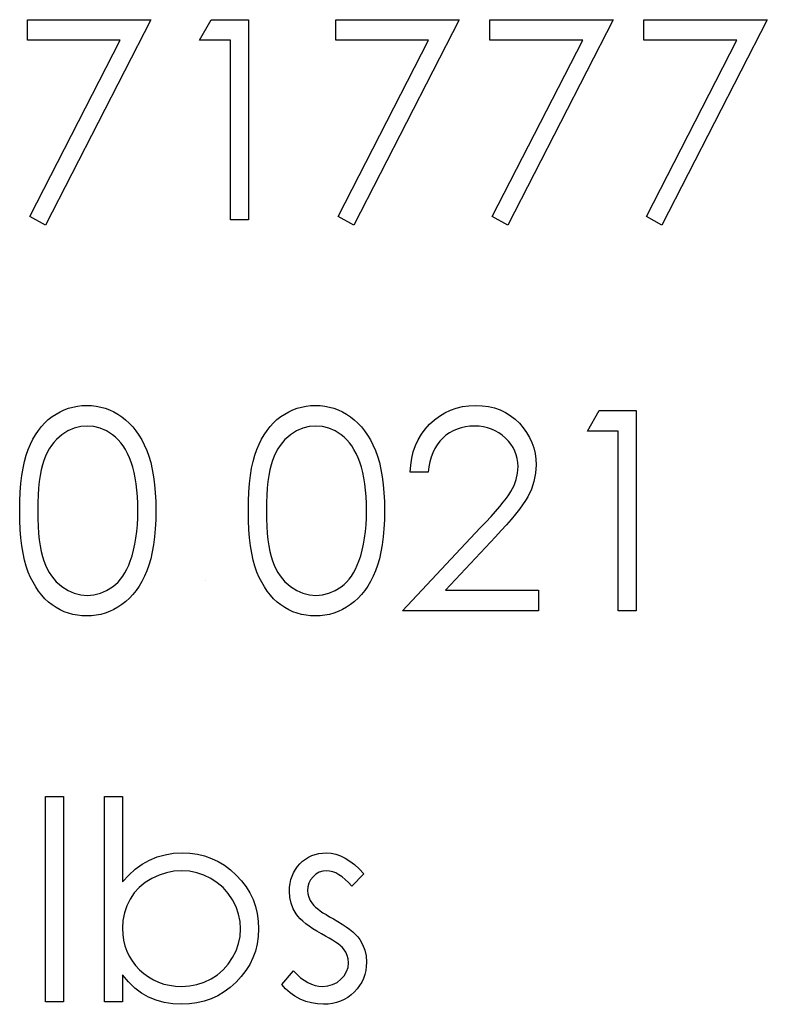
# Model space of a CAD drawing. Header units: inches. Extents: x 220 to 877, y 4 to 174.
# Tile 155 of 256: x 260.532 to 261.046, y 154.981 to 155.658. Entities that reach past the tile are written whole.
import ezdxf

# ---------------------------------------------------------------- set-up
doc = ezdxf.new("R2010")
doc.units = ezdxf.units.IN
doc.header["$LTSCALE"] = 0.5
doc.header["$MEASUREMENT"] = 0
doc.layers.add('SID-M-D', color=42, linetype='Continuous')

msp = doc.modelspace()

# ---------------------------------------------------------------- linework, layer by layer
at = {"layer": 'SID-M-D', "linetype": 'Continuous'}
for p, q in [((260.53706, 155.65848), (260.62186, 155.65848)), ((260.53706, 155.64434), (260.53706, 155.65848)), ((260.62186, 155.65848), (260.54943, 155.51715)), ((260.65542, 155.64434), (260.66351, 155.65848)), ((260.66351, 155.65848), (260.68899, 155.65848)), ((260.68899, 155.65848), (260.68899, 155.52068)), ((260.74905, 155.65848), (260.83385, 155.65848)), ((260.74905, 155.64434), (260.74905, 155.65848)), ((260.83385, 155.65848), (260.76142, 155.51715)), ((260.85505, 155.65848), (260.93985, 155.65848)), ((260.85505, 155.64434), (260.85505, 155.65848)), ((260.93985, 155.65848), (260.86742, 155.51715)), ((260.96105, 155.65848), (261.04584, 155.65848)), ((260.96105, 155.64434), (260.96105, 155.65848)), ((261.04584, 155.65848), (260.97341, 155.51715)), ((260.60094, 155.64434), (260.53706, 155.64434)), ((260.53875, 155.52303), (260.60094, 155.64434)), ((260.67662, 155.64434), (260.65542, 155.64434)), ((260.67662, 155.52068), (260.67662, 155.64434)), ((260.81293, 155.64434), (260.74905, 155.64434)), ((260.75074, 155.52303), (260.81293, 155.64434)), ((260.91892, 155.64434), (260.85505, 155.64434)), ((260.85673, 155.52303), (260.91892, 155.64434)), ((261.02492, 155.64434), (260.96105, 155.64434)), ((260.96273, 155.52303), (261.02492, 155.64434)), ((260.54943, 155.51715), (260.53875, 155.52303)), ((260.68899, 155.52068), (260.67662, 155.52068)), ((260.76142, 155.51715), (260.75074, 155.52303)), ((260.86742, 155.51715), (260.85673, 155.52303)), ((260.97341, 155.51715), (260.96273, 155.52303)), ((260.56533, 155.39105), (260.56834, 155.3919)), ((260.56834, 155.3919), (260.57143, 155.39251)), ((260.57143, 155.39251), (260.57457, 155.39287)), ((260.57457, 155.39287), (260.57783, 155.39298)), ((260.57783, 155.39298), (260.58112, 155.39287)), ((260.58112, 155.39287), (260.58435, 155.39251)), ((260.58435, 155.39251), (260.58747, 155.3919)), ((260.58747, 155.3919), (260.59053, 155.39105)), ((260.72256, 155.39105), (260.72556, 155.3919)), ((260.72556, 155.3919), (260.72866, 155.39251)), ((260.72866, 155.39251), (260.7318, 155.39287)), ((260.7318, 155.39287), (260.73506, 155.39298)), ((260.73506, 155.39298), (260.73834, 155.39287)), ((260.73834, 155.39287), (260.74157, 155.39251)), ((260.74157, 155.39251), (260.74469, 155.3919)), ((260.74469, 155.3919), (260.74776, 155.39105)), ((260.83197, 155.39116), (260.8362, 155.39218)), ((260.8362, 155.39218), (260.84061, 155.39279)), ((260.84061, 155.39279), (260.84522, 155.39298)), ((260.84522, 155.39298), (260.84975, 155.39279)), ((260.84975, 155.39279), (260.85408, 155.39221)), ((260.85408, 155.39221), (260.85817, 155.39127)), ((260.55144, 155.38324), (260.55404, 155.38528)), ((260.55404, 155.38528), (260.55674, 155.38707)), ((260.55674, 155.38707), (260.55953, 155.38865)), ((260.55953, 155.38865), (260.56237, 155.38997)), ((260.56237, 155.38997), (260.56533, 155.39105)), ((260.59053, 155.39105), (260.59351, 155.38997)), ((260.59351, 155.38997), (260.59641, 155.38865)), ((260.59641, 155.38865), (260.59925, 155.38707)), ((260.59925, 155.38707), (260.60198, 155.38525)), ((260.60198, 155.38525), (260.60461, 155.38321)), ((260.70867, 155.38324), (260.71127, 155.38528)), ((260.71127, 155.38528), (260.71397, 155.38707)), ((260.71397, 155.38707), (260.71676, 155.38865)), ((260.71676, 155.38865), (260.7196, 155.38997)), ((260.7196, 155.38997), (260.72256, 155.39105)), ((260.74776, 155.39105), (260.75074, 155.38997)), ((260.75074, 155.38997), (260.75364, 155.38865)), ((260.75364, 155.38865), (260.75648, 155.38707)), ((260.75648, 155.38707), (260.75921, 155.38525)), ((260.75921, 155.38525), (260.76183, 155.38321)), ((260.8169, 155.3831), (260.82041, 155.38572)), ((260.82041, 155.38572), (260.82408, 155.38793)), ((260.82408, 155.38793), (260.82792, 155.38975)), ((260.82792, 155.38975), (260.83197, 155.39116)), ((260.85817, 155.39127), (260.86206, 155.38994)), ((260.86206, 155.38994), (260.86571, 155.3882)), ((260.86571, 155.3882), (260.86913, 155.38611)), ((260.86913, 155.38611), (260.87236, 155.38365)), ((260.92218, 155.37531), (260.93027, 155.38945)), ((260.93027, 155.38945), (260.95575, 155.38945)), ((260.95575, 155.38945), (260.95575, 155.25165)), ((260.54462, 155.37581), (260.54675, 155.37852)), ((260.54675, 155.37852), (260.54901, 155.381)), ((260.54901, 155.381), (260.55144, 155.38324)), ((260.57369, 155.37846), (260.56925, 155.37736)), ((260.57825, 155.37885), (260.57369, 155.37846)), ((260.58274, 155.37846), (260.57825, 155.37885)), ((260.58713, 155.37736), (260.58274, 155.37846)), ((260.60461, 155.38321), (260.60712, 155.38089)), ((260.60712, 155.38089), (260.60946, 155.37835)), ((260.60946, 155.37835), (260.61167, 155.37559)), ((260.70185, 155.37581), (260.70398, 155.37852)), ((260.70398, 155.37852), (260.70624, 155.381)), ((260.70624, 155.381), (260.70867, 155.38324)), ((260.73092, 155.37846), (260.72647, 155.37736)), ((260.73547, 155.37885), (260.73092, 155.37846)), ((260.73997, 155.37846), (260.73547, 155.37885)), ((260.74436, 155.37736), (260.73997, 155.37846)), ((260.76183, 155.38321), (260.76435, 155.38089)), ((260.76435, 155.38089), (260.76669, 155.37835)), ((260.76669, 155.37835), (260.7689, 155.37559)), ((260.81061, 155.37672), (260.81362, 155.38006)), ((260.81362, 155.38006), (260.8169, 155.3831)), ((260.83827, 155.37832), (260.83531, 155.37766)), ((260.84136, 155.37871), (260.83827, 155.37832)), ((260.84459, 155.37885), (260.84136, 155.37871)), ((260.84768, 155.37871), (260.84459, 155.37885)), ((260.85063, 155.37832), (260.84768, 155.37871)), ((260.85345, 155.37769), (260.85063, 155.37832)), ((260.87236, 155.38365), (260.87534, 155.38078)), ((260.87534, 155.38078), (260.87804, 155.37766)), ((260.54079, 155.36971), (260.54264, 155.37286)), ((260.54264, 155.37286), (260.54462, 155.37581)), ((260.5608, 155.37283), (260.55881, 155.37126)), ((260.56497, 155.37545), (260.5608, 155.37283)), ((260.56925, 155.37736), (260.56497, 155.37545)), ((260.59138, 155.37545), (260.58713, 155.37736)), ((260.59555, 155.37283), (260.59138, 155.37545)), ((260.59754, 155.37123), (260.59555, 155.37283)), ((260.61167, 155.37559), (260.61374, 155.37255)), ((260.61374, 155.37255), (260.61568, 155.3693)), ((260.69802, 155.36971), (260.69987, 155.37286)), ((260.69987, 155.37286), (260.70185, 155.37581)), ((260.71803, 155.37283), (260.71604, 155.37126)), ((260.7222, 155.37545), (260.71803, 155.37283)), ((260.72647, 155.37736), (260.7222, 155.37545)), ((260.74861, 155.37545), (260.74436, 155.37736)), ((260.75278, 155.37283), (260.74861, 155.37545)), ((260.75477, 155.37123), (260.75278, 155.37283)), ((260.7689, 155.37559), (260.77097, 155.37255)), ((260.77097, 155.37255), (260.7729, 155.3693)), ((260.80575, 155.36935), (260.80799, 155.37316)), ((260.80799, 155.37316), (260.81061, 155.37672)), ((260.82488, 155.37244), (260.82262, 155.37048)), ((260.82728, 155.37415), (260.82488, 155.37244)), ((260.82982, 155.37559), (260.82728, 155.37415)), ((260.8325, 155.37675), (260.82982, 155.37559)), ((260.83531, 155.37766), (260.8325, 155.37675)), ((260.85618, 155.37678), (260.85345, 155.37769)), ((260.85878, 155.37562), (260.85618, 155.37678)), ((260.86123, 155.37421), (260.85878, 155.37562)), ((260.86358, 155.37253), (260.86123, 155.37421)), ((260.86582, 155.37059), (260.86358, 155.37253)), ((260.87804, 155.37766), (260.88036, 155.3744)), ((260.88036, 155.3744), (260.88235, 155.37101)), ((260.94338, 155.37531), (260.92218, 155.37531)), ((260.94338, 155.25165), (260.94338, 155.37531)), ((260.53759, 155.3627), (260.5391, 155.36632)), ((260.5391, 155.36632), (260.54079, 155.36971)), ((260.55362, 155.3654), (260.55213, 155.36311)), ((260.55522, 155.36753), (260.55362, 155.3654)), ((260.55696, 155.36949), (260.55522, 155.36753)), ((260.55881, 155.37126), (260.55696, 155.36949)), ((260.59942, 155.36941), (260.59754, 155.37123)), ((260.60121, 155.36736), (260.59942, 155.36941)), ((260.60287, 155.3651), (260.60121, 155.36736)), ((260.60441, 155.36262), (260.60287, 155.3651)), ((260.61568, 155.3693), (260.61744, 155.36579)), ((260.61744, 155.36579), (260.6191, 155.36204)), ((260.69481, 155.3627), (260.69633, 155.36632)), ((260.69633, 155.36632), (260.69802, 155.36971)), ((260.71085, 155.3654), (260.70936, 155.36311)), ((260.71245, 155.36753), (260.71085, 155.3654)), ((260.71419, 155.36949), (260.71245, 155.36753)), ((260.71604, 155.37126), (260.71419, 155.36949)), ((260.75665, 155.36941), (260.75477, 155.37123)), ((260.75844, 155.36736), (260.75665, 155.36941)), ((260.7601, 155.3651), (260.75844, 155.36736)), ((260.76164, 155.36262), (260.7601, 155.3651)), ((260.7729, 155.3693), (260.77467, 155.36579)), ((260.77467, 155.36579), (260.77633, 155.36204)), ((260.80241, 155.3611), (260.8039, 155.36535)), ((260.8039, 155.36535), (260.80575, 155.36935)), ((260.81872, 155.3659), (260.81712, 155.36328)), ((260.82055, 155.3683), (260.81872, 155.3659)), ((260.82262, 155.37048), (260.82055, 155.3683)), ((260.86786, 155.36847), (260.86582, 155.37059)), ((260.8696, 155.36626), (260.86786, 155.36847)), ((260.87109, 155.36397), (260.8696, 155.36626)), ((260.88235, 155.37101), (260.88398, 155.3675)), ((260.88398, 155.3675), (260.88522, 155.36383)), ((260.53505, 155.35447), (260.53623, 155.35878)), ((260.53623, 155.35878), (260.53759, 155.3627)), ((260.54951, 155.35798), (260.54838, 155.35514)), ((260.55075, 155.36063), (260.54951, 155.35798)), ((260.55213, 155.36311), (260.55075, 155.36063)), ((260.60585, 155.35991), (260.60441, 155.36262)), ((260.60717, 155.35701), (260.60585, 155.35991)), ((260.6191, 155.36204), (260.62056, 155.35801)), ((260.62056, 155.35801), (260.62186, 155.35365)), ((260.69227, 155.35447), (260.69346, 155.35878)), ((260.69346, 155.35878), (260.69481, 155.3627)), ((260.70674, 155.35798), (260.70561, 155.35514)), ((260.70798, 155.36063), (260.70674, 155.35798)), ((260.70936, 155.36311), (260.70798, 155.36063)), ((260.76308, 155.35991), (260.76164, 155.36262)), ((260.7644, 155.35701), (260.76308, 155.35991)), ((260.77633, 155.36204), (260.77779, 155.35801)), ((260.77779, 155.35801), (260.77909, 155.35365)), ((260.80133, 155.35665), (260.80241, 155.3611)), ((260.81574, 155.36046), (260.81461, 155.35743)), ((260.81712, 155.36328), (260.81574, 155.36046)), ((260.87233, 155.36154), (260.87109, 155.36397)), ((260.87327, 155.35903), (260.87233, 155.36154)), ((260.87393, 155.35643), (260.87327, 155.35903)), ((260.88522, 155.36383), (260.88613, 155.36002)), ((260.88613, 155.36002), (260.88666, 155.3561)), ((260.53403, 155.34978), (260.53505, 155.35447)), ((260.54739, 155.35204), (260.54653, 155.34859)), ((260.54838, 155.35514), (260.54739, 155.35204)), ((260.60839, 155.35387), (260.60717, 155.35701)), ((260.60946, 155.3505), (260.60839, 155.35387)), ((260.62186, 155.35365), (260.62294, 155.34895)), ((260.69125, 155.34978), (260.69227, 155.35447)), ((260.70461, 155.35204), (260.70376, 155.34859)), ((260.70561, 155.35514), (260.70461, 155.35204)), ((260.76562, 155.35387), (260.7644, 155.35701)), ((260.76669, 155.3505), (260.76562, 155.35387)), ((260.77909, 155.35365), (260.78016, 155.34895)), ((260.80029, 155.34705), (260.80062, 155.35196)), ((260.80062, 155.35196), (260.80133, 155.35665)), ((260.81373, 155.35417), (260.81307, 155.35072)), ((260.81461, 155.35743), (260.81373, 155.35417)), ((260.87435, 155.35373), (260.87393, 155.35643)), ((260.87448, 155.35091), (260.87435, 155.35373)), ((260.88685, 155.35202), (260.88649, 155.34628)), ((260.88666, 155.3561), (260.88685, 155.35202)), ((260.53259, 155.33924), (260.53322, 155.3447)), ((260.53322, 155.3447), (260.53403, 155.34978)), ((260.54578, 155.34481), (260.5452, 155.34064)), ((260.54653, 155.34859), (260.54578, 155.34481)), ((260.61043, 155.34691), (260.60946, 155.3505)), ((260.6112, 155.3431), (260.61043, 155.34691)), ((260.62294, 155.34895), (260.62382, 155.34393)), ((260.68982, 155.33924), (260.69045, 155.3447)), ((260.69045, 155.3447), (260.69125, 155.34978)), ((260.70301, 155.34481), (260.70243, 155.34064)), ((260.70376, 155.34859), (260.70301, 155.34481)), ((260.76766, 155.34691), (260.76669, 155.3505)), ((260.76843, 155.3431), (260.76766, 155.34691)), ((260.78016, 155.34895), (260.78105, 155.34393)), ((260.81265, 155.34705), (260.80029, 155.34705)), ((260.81307, 155.35072), (260.81265, 155.34705)), ((260.87327, 155.34211), (260.87418, 155.34644)), ((260.87418, 155.34644), (260.87448, 155.35091)), ((260.88649, 155.34628), (260.88541, 155.34073)), ((260.53212, 155.33336), (260.53259, 155.33924)), ((260.5452, 155.34064), (260.54474, 155.33615)), ((260.61187, 155.33904), (260.6112, 155.3431)), ((260.61236, 155.33476), (260.61187, 155.33904)), ((260.62382, 155.34393), (260.62451, 155.33857)), ((260.62451, 155.33857), (260.62501, 155.33286)), ((260.68935, 155.33336), (260.68982, 155.33924)), ((260.70243, 155.34064), (260.70196, 155.33615)), ((260.76909, 155.33904), (260.76843, 155.3431)), ((260.76959, 155.33476), (260.76909, 155.33904)), ((260.78105, 155.34393), (260.78174, 155.33857)), ((260.78174, 155.33857), (260.78223, 155.33286)), ((260.86957, 155.33372), (260.87172, 155.33786)), ((260.87172, 155.33786), (260.87327, 155.34211)), ((260.88541, 155.34073), (260.88365, 155.33537)), ((260.53184, 155.32712), (260.53212, 155.33336)), ((260.5444, 155.33131), (260.54418, 155.3261)), ((260.54474, 155.33615), (260.5444, 155.33131)), ((260.61275, 155.33027), (260.61236, 155.33476)), ((260.62501, 155.33286), (260.62528, 155.32684)), ((260.68907, 155.32712), (260.68935, 155.33336)), ((260.70163, 155.33131), (260.70141, 155.3261)), ((260.70196, 155.33615), (260.70163, 155.33131)), ((260.76998, 155.33027), (260.76959, 155.33476)), ((260.78223, 155.33286), (260.78251, 155.32684)), ((260.86642, 155.32908), (260.86816, 155.33154)), ((260.86816, 155.33154), (260.86957, 155.33372)), ((260.88365, 155.33537), (260.88114, 155.33018)), ((260.53176, 155.32049), (260.53184, 155.32712)), ((260.54418, 155.3261), (260.54413, 155.32055)), ((260.61294, 155.32552), (260.61275, 155.33027)), ((260.61303, 155.32055), (260.61294, 155.32552)), ((260.62528, 155.32684), (260.62539, 155.32049)), ((260.68899, 155.32049), (260.68907, 155.32712)), ((260.70141, 155.3261), (260.70136, 155.32055)), ((260.77017, 155.32552), (260.76998, 155.33027)), ((260.77025, 155.32055), (260.77017, 155.32552)), ((260.78251, 155.32684), (260.78262, 155.32049)), ((260.86184, 155.32336), (260.8643, 155.32637)), ((260.8643, 155.32637), (260.86642, 155.32908)), ((260.8776, 155.32463), (260.87534, 155.32152)), ((260.87953, 155.32753), (260.8776, 155.32463)), ((260.88114, 155.33018), (260.87953, 155.32753)), ((260.53184, 155.31392), (260.53176, 155.32049)), ((260.54413, 155.32055), (260.54418, 155.31503)), ((260.61294, 155.31558), (260.61303, 155.32055)), ((260.62539, 155.32049), (260.62528, 155.31417)), ((260.68907, 155.31392), (260.68899, 155.32049)), ((260.70136, 155.32055), (260.70141, 155.31503)), ((260.77017, 155.31558), (260.77025, 155.32055)), ((260.78262, 155.32049), (260.78251, 155.31417)), ((260.85585, 155.31657), (260.85903, 155.32011)), ((260.85903, 155.32011), (260.86184, 155.32336)), ((260.87274, 155.3182), (260.86979, 155.31461)), ((260.87534, 155.32152), (260.87274, 155.3182)), ((260.53212, 155.30771), (260.53184, 155.31392)), ((260.54418, 155.31503), (260.5444, 155.30984)), ((260.61228, 155.30617), (260.61269, 155.31078)), ((260.61269, 155.31078), (260.61294, 155.31558)), ((260.62528, 155.31417), (260.62501, 155.30818)), ((260.68935, 155.30771), (260.68907, 155.31392)), ((260.70141, 155.31503), (260.70163, 155.30984)), ((260.76951, 155.30617), (260.76992, 155.31078)), ((260.76992, 155.31078), (260.77017, 155.31558)), ((260.78251, 155.31417), (260.78223, 155.30818)), ((260.84843, 155.30868), (260.85232, 155.31277)), ((260.85232, 155.31277), (260.85585, 155.31657)), ((260.86653, 155.31083), (260.86292, 155.30683)), ((260.86979, 155.31461), (260.86653, 155.31083)), ((260.53259, 155.30186), (260.53212, 155.30771)), ((260.5444, 155.30984), (260.54474, 155.30498)), ((260.54474, 155.30498), (260.54518, 155.30051)), ((260.61173, 155.30175), (260.61228, 155.30617)), ((260.62501, 155.30818), (260.62451, 155.3025)), ((260.68982, 155.30186), (260.68935, 155.30771)), ((260.70163, 155.30984), (260.70196, 155.30498)), ((260.70196, 155.30498), (260.7024, 155.30051)), ((260.76896, 155.30175), (260.76951, 155.30617)), ((260.78223, 155.30818), (260.78174, 155.3025)), ((260.79499, 155.25165), (260.84843, 155.30868)), ((260.86292, 155.30683), (260.85897, 155.30258)), ((260.53325, 155.29642), (260.53259, 155.30186)), ((260.54518, 155.30051), (260.54578, 155.29637)), ((260.6101, 155.29347), (260.61098, 155.29753)), ((260.61098, 155.29753), (260.61173, 155.30175)), ((260.62385, 155.29717), (260.62296, 155.29217)), ((260.62451, 155.3025), (260.62385, 155.29717)), ((260.69048, 155.29642), (260.68982, 155.30186)), ((260.7024, 155.30051), (260.70301, 155.29637)), ((260.76733, 155.29347), (260.76821, 155.29753)), ((260.76821, 155.29753), (260.76896, 155.30175)), ((260.78107, 155.29717), (260.78019, 155.29217)), ((260.78174, 155.3025), (260.78107, 155.29717)), ((260.85897, 155.30258), (260.82449, 155.26578)), ((260.53408, 155.29135), (260.53325, 155.29642)), ((260.53507, 155.28662), (260.53408, 155.29135)), ((260.54578, 155.29637), (260.5465, 155.29256)), ((260.5465, 155.29256), (260.54736, 155.28911)), ((260.60902, 155.28961), (260.6101, 155.29347)), ((260.62296, 155.29217), (260.62189, 155.28751)), ((260.69131, 155.29135), (260.69048, 155.29642)), ((260.6923, 155.28662), (260.69131, 155.29135)), ((260.70301, 155.29637), (260.70373, 155.29256)), ((260.70373, 155.29256), (260.70459, 155.28911)), ((260.76625, 155.28961), (260.76733, 155.29347)), ((260.78019, 155.29217), (260.77911, 155.28751)), ((260.53629, 155.28229), (260.53507, 155.28662)), ((260.54736, 155.28911), (260.54835, 155.28602)), ((260.54835, 155.28602), (260.54948, 155.28317)), ((260.6067, 155.28304), (260.60781, 155.28591)), ((260.60781, 155.28591), (260.60902, 155.28961)), ((260.62189, 155.28751), (260.62064, 155.28315)), ((260.69352, 155.28229), (260.6923, 155.28662)), ((260.70459, 155.28911), (260.70558, 155.28602)), ((260.70558, 155.28602), (260.70671, 155.28317)), ((260.76393, 155.28304), (260.76504, 155.28591)), ((260.76504, 155.28591), (260.76625, 155.28961)), ((260.77911, 155.28751), (260.77787, 155.28315)), ((260.53767, 155.27834), (260.53629, 155.28229)), ((260.53921, 155.2747), (260.53767, 155.27834)), ((260.54948, 155.28317), (260.55073, 155.28052)), ((260.55073, 155.28052), (260.55208, 155.27804)), ((260.55208, 155.27804), (260.55357, 155.27575)), ((260.60267, 155.27556), (260.60414, 155.27785)), ((260.60414, 155.27785), (260.60549, 155.28036)), ((260.60549, 155.28036), (260.6067, 155.28304)), ((260.61918, 155.27914), (260.61755, 155.27542)), ((260.62064, 155.28315), (260.61918, 155.27914)), ((260.6949, 155.27834), (260.69352, 155.28229)), ((260.69644, 155.2747), (260.6949, 155.27834)), ((260.70671, 155.28317), (260.70795, 155.28052)), ((260.70795, 155.28052), (260.70931, 155.27804)), ((260.70931, 155.27804), (260.7108, 155.27575)), ((260.7599, 155.27556), (260.76137, 155.27785)), ((260.76137, 155.27785), (260.76272, 155.28036)), ((260.76272, 155.28036), (260.76393, 155.28304)), ((260.77641, 155.27914), (260.77478, 155.27542)), ((260.77787, 155.28315), (260.77641, 155.27914)), ((260.54093, 155.27128), (260.53921, 155.2747)), ((260.54278, 155.2681), (260.54093, 155.27128)), ((260.55357, 155.27575), (260.5552, 155.27362)), ((260.5552, 155.27362), (260.55694, 155.27166)), ((260.55694, 155.27166), (260.55881, 155.2699)), ((260.55881, 155.2699), (260.5608, 155.2683)), ((260.59754, 155.26973), (260.59936, 155.27147)), ((260.59936, 155.27147), (260.60107, 155.27343)), ((260.60107, 155.27343), (260.60267, 155.27556)), ((260.61579, 155.27194), (260.61388, 155.26868)), ((260.61755, 155.27542), (260.61579, 155.27194)), ((260.65984, 155.27285), (260.65984, 155.27285)), ((260.69815, 155.27128), (260.69644, 155.2747)), ((260.7, 155.2681), (260.69815, 155.27128)), ((260.7108, 155.27575), (260.71242, 155.27362)), ((260.71242, 155.27362), (260.71416, 155.27166)), ((260.71416, 155.27166), (260.71604, 155.2699)), ((260.71604, 155.2699), (260.71803, 155.2683)), ((260.75477, 155.26973), (260.75659, 155.27147)), ((260.75659, 155.27147), (260.7583, 155.27343)), ((260.7583, 155.27343), (260.7599, 155.27556)), ((260.77301, 155.27194), (260.77111, 155.26868)), ((260.77478, 155.27542), (260.77301, 155.27194)), ((260.54476, 155.26518), (260.54278, 155.2681)), ((260.54689, 155.26244), (260.54476, 155.26518)), ((260.5608, 155.2683), (260.565, 155.26565)), ((260.565, 155.26565), (260.5693, 155.26377)), ((260.5693, 155.26377), (260.57372, 155.26264)), ((260.5828, 155.26261), (260.58722, 155.26374)), ((260.58722, 155.26374), (260.59147, 155.26556)), ((260.59147, 155.26556), (260.59558, 155.26816)), ((260.59558, 155.26816), (260.59754, 155.26973)), ((260.61181, 155.26565), (260.6096, 155.26286)), ((260.61388, 155.26868), (260.61181, 155.26565)), ((260.70199, 155.26518), (260.7, 155.2681)), ((260.70412, 155.26244), (260.70199, 155.26518)), ((260.71803, 155.2683), (260.72222, 155.26565)), ((260.72222, 155.26565), (260.72653, 155.26377)), ((260.72653, 155.26377), (260.73095, 155.26264)), ((260.74003, 155.26261), (260.74444, 155.26374)), ((260.74444, 155.26374), (260.7487, 155.26556)), ((260.7487, 155.26556), (260.75281, 155.26816)), ((260.75281, 155.26816), (260.75477, 155.26973)), ((260.76904, 155.26565), (260.76683, 155.26286)), ((260.77111, 155.26868), (260.76904, 155.26565)), ((260.82449, 155.26578), (260.88862, 155.26578)), ((260.88862, 155.26578), (260.88862, 155.25165)), ((260.54915, 155.25996), (260.54689, 155.26244)), ((260.55158, 155.25772), (260.54915, 155.25996)), ((260.55415, 155.25571), (260.55158, 155.25772)), ((260.57372, 155.26264), (260.57825, 155.26225)), ((260.57825, 155.26225), (260.5828, 155.26261)), ((260.60472, 155.258), (260.60207, 155.25593)), ((260.60723, 155.26032), (260.60472, 155.258)), ((260.6096, 155.26286), (260.60723, 155.26032)), ((260.70638, 155.25996), (260.70412, 155.26244)), ((260.70881, 155.25772), (260.70638, 155.25996)), ((260.71138, 155.25571), (260.70881, 155.25772)), ((260.73095, 155.26264), (260.73547, 155.26225)), ((260.73547, 155.26225), (260.74003, 155.26261)), ((260.76194, 155.258), (260.7593, 155.25593)), ((260.76446, 155.26032), (260.76194, 155.258)), ((260.76683, 155.26286), (260.76446, 155.26032)), ((260.55683, 155.25394), (260.55415, 155.25571)), ((260.55959, 155.2524), (260.55683, 155.25394)), ((260.56243, 155.25107), (260.55959, 155.2524)), ((260.56535, 155.25002), (260.56243, 155.25107)), ((260.56834, 155.24919), (260.56535, 155.25002)), ((260.59056, 155.25008), (260.58749, 155.24922)), ((260.59354, 155.25118), (260.59056, 155.25008)), ((260.59646, 155.25251), (260.59354, 155.25118)), ((260.59931, 155.25411), (260.59646, 155.25251)), ((260.60207, 155.25593), (260.59931, 155.25411)), ((260.71405, 155.25394), (260.71138, 155.25571)), ((260.71681, 155.2524), (260.71405, 155.25394)), ((260.71966, 155.25107), (260.71681, 155.2524)), ((260.72258, 155.25002), (260.71966, 155.25107)), ((260.72556, 155.24919), (260.72258, 155.25002)), ((260.74778, 155.25008), (260.74472, 155.24922)), ((260.75077, 155.25118), (260.74778, 155.25008)), ((260.75369, 155.25251), (260.75077, 155.25118)), ((260.75653, 155.25411), (260.75369, 155.25251)), ((260.7593, 155.25593), (260.75653, 155.25411)), ((260.88862, 155.25165), (260.79499, 155.25165)), ((260.95575, 155.25165), (260.94338, 155.25165)), ((260.57143, 155.24859), (260.56834, 155.24919)), ((260.57457, 155.24823), (260.57143, 155.24859)), ((260.57783, 155.24812), (260.57457, 155.24823)), ((260.58112, 155.24823), (260.57783, 155.24812)), ((260.58435, 155.24862), (260.58112, 155.24823)), ((260.58749, 155.24922), (260.58435, 155.24862)), ((260.72866, 155.24859), (260.72556, 155.24919)), ((260.7318, 155.24823), (260.72866, 155.24859)), ((260.73506, 155.24812), (260.7318, 155.24823)), ((260.73834, 155.24823), (260.73506, 155.24812)), ((260.74157, 155.24862), (260.73834, 155.24823)), ((260.74472, 155.24922), (260.74157, 155.24862)), ((260.54943, 155.12395), (260.56179, 155.12395)), ((260.54943, 154.98262), (260.54943, 155.12395)), ((260.56179, 155.12395), (260.56179, 154.98262)), ((260.59006, 154.98262), (260.59006, 155.12395)), ((260.59006, 155.12395), (260.60243, 155.12395)), ((260.60243, 155.12395), (260.60243, 155.06505)), ((260.61598, 155.07727), (260.62098, 155.08009)), ((260.62098, 155.08009), (260.62625, 155.08227)), ((260.62625, 155.08227), (260.63174, 155.08384)), ((260.63174, 155.08384), (260.63751, 155.08478)), ((260.63751, 155.08478), (260.6435, 155.08509)), ((260.6435, 155.08509), (260.64883, 155.08484)), ((260.64883, 155.08484), (260.65399, 155.08412)), ((260.65399, 155.08412), (260.65893, 155.08293)), ((260.65893, 155.08293), (260.66368, 155.08128)), ((260.66368, 155.08128), (260.6682, 155.07912)), ((260.72634, 155.07932), (260.72832, 155.08084)), ((260.72832, 155.08084), (260.73042, 155.08213)), ((260.73042, 155.08213), (260.73263, 155.08321)), ((260.73263, 155.08321), (260.73498, 155.08404)), ((260.73498, 155.08404), (260.73743, 155.08462)), ((260.73743, 155.08462), (260.74, 155.08498)), ((260.74, 155.08498), (260.74271, 155.08509)), ((260.74271, 155.08509), (260.74591, 155.08487)), ((260.74591, 155.08487), (260.74911, 155.0842)), ((260.74911, 155.0842), (260.75234, 155.08307)), ((260.75234, 155.08307), (260.75557, 155.0815)), ((260.75557, 155.0815), (260.75877, 155.07948)), ((260.6067, 155.06977), (260.6112, 155.07382)), ((260.6112, 155.07382), (260.61598, 155.07727)), ((260.6682, 155.07912), (260.67257, 155.0765)), ((260.67257, 155.0765), (260.67671, 155.07341)), ((260.67671, 155.07341), (260.68065, 155.06982)), ((260.72007, 155.07137), (260.72131, 155.07355)), ((260.72131, 155.07355), (260.72278, 155.07562)), ((260.72278, 155.07562), (260.72446, 155.07755)), ((260.72446, 155.07755), (260.72634, 155.07932)), ((260.75877, 155.07948), (260.762, 155.07703)), ((260.762, 155.07703), (260.76526, 155.07413)), ((260.76526, 155.07413), (260.76849, 155.07076)), ((260.60243, 155.06505), (260.6067, 155.06977)), ((260.62263, 155.06745), (260.61805, 155.06458)), ((260.62757, 155.06977), (260.62263, 155.06745)), ((260.63265, 155.07139), (260.62757, 155.06977)), ((260.63784, 155.07239), (260.63265, 155.07139)), ((260.6432, 155.07272), (260.63784, 155.07239)), ((260.64844, 155.07239), (260.6432, 155.07272)), ((260.65352, 155.07139), (260.64844, 155.07239)), ((260.65846, 155.06977), (260.65352, 155.07139)), ((260.66321, 155.06745), (260.65846, 155.06977)), ((260.66765, 155.06455), (260.66321, 155.06745)), ((260.68065, 155.06982), (260.68427, 155.0659)), ((260.7177, 155.06411), (260.71828, 155.06665)), ((260.71828, 155.06665), (260.71905, 155.06908)), ((260.71905, 155.06908), (260.72007, 155.07137)), ((260.73177, 155.06651), (260.73059, 155.06425)), ((260.73346, 155.06863), (260.73177, 155.06651)), ((260.73547, 155.07043), (260.73346, 155.06863)), ((260.73771, 155.0717), (260.73547, 155.07043)), ((260.74011, 155.07247), (260.73771, 155.0717)), ((260.74271, 155.07272), (260.74011, 155.07247)), ((260.74483, 155.07255), (260.74271, 155.07272)), ((260.74698, 155.07206), (260.74483, 155.07255)), ((260.74914, 155.07123), (260.74698, 155.07206)), ((260.75132, 155.07007), (260.74914, 155.07123)), ((260.75347, 155.06858), (260.75132, 155.07007)), ((260.75568, 155.06676), (260.75347, 155.06858)), ((260.75789, 155.0646), (260.75568, 155.06676)), ((260.76849, 155.07076), (260.7601, 155.06212)), ((260.61402, 155.06126), (260.61054, 155.05748)), ((260.61805, 155.06458), (260.61402, 155.06126)), ((260.67163, 155.06113), (260.66765, 155.06455)), ((260.67511, 155.05718), (260.67163, 155.06113)), ((260.68427, 155.0659), (260.68739, 155.06179)), ((260.68739, 155.06179), (260.69004, 155.05746)), ((260.71726, 155.05867), (260.71737, 155.06146)), ((260.71737, 155.06146), (260.7177, 155.06411)), ((260.72987, 155.06179), (260.72962, 155.05917)), ((260.73059, 155.06425), (260.72987, 155.06179)), ((260.7601, 155.06212), (260.75789, 155.0646)), ((260.60764, 155.05323), (260.60535, 155.04862)), ((260.61054, 155.05748), (260.60764, 155.05323)), ((260.67811, 155.05271), (260.67511, 155.05718)), ((260.69004, 155.05746), (260.69222, 155.05293)), ((260.69222, 155.05293), (260.6939, 155.04821)), ((260.71753, 155.05442), (260.71726, 155.05867)), ((260.71841, 155.05044), (260.71753, 155.05442)), ((260.72962, 155.05917), (260.72984, 155.05679)), ((260.72984, 155.05679), (260.73048, 155.0545)), ((260.73048, 155.0545), (260.73155, 155.05224)), ((260.60535, 155.04862), (260.60372, 155.04376)), ((260.68054, 155.0479), (260.67811, 155.05271)), ((260.68231, 155.04299), (260.68054, 155.0479)), ((260.6939, 155.04821), (260.69509, 155.04327)), ((260.71985, 155.04666), (260.71841, 155.05044)), ((260.72187, 155.04316), (260.71985, 155.04666)), ((260.73155, 155.05224), (260.73304, 155.05003)), ((260.73304, 155.05003), (260.73401, 155.0489)), ((260.73401, 155.0489), (260.73523, 155.04774)), ((260.73523, 155.04774), (260.73666, 155.0465)), ((260.73666, 155.0465), (260.73834, 155.04523)), ((260.60372, 155.04376), (260.60276, 155.0386)), ((260.68333, 155.03794), (260.68231, 155.04299)), ((260.69509, 155.04327), (260.69581, 155.03813)), ((260.72313, 155.04147), (260.72187, 155.04316)), ((260.72468, 155.03976), (260.72313, 155.04147)), ((260.72645, 155.03805), (260.72468, 155.03976)), ((260.73834, 155.04523), (260.74028, 155.0439)), ((260.74028, 155.0439), (260.74243, 155.04255)), ((260.74243, 155.04255), (260.7448, 155.04111)), ((260.7448, 155.04111), (260.74743, 155.03965)), ((260.74743, 155.03965), (260.75063, 155.03783)), ((260.60276, 155.0386), (260.60243, 155.03316)), ((260.60243, 155.03316), (260.60262, 155.029)), ((260.68369, 155.03278), (260.68333, 155.03794)), ((260.68336, 155.02762), (260.68369, 155.03278)), ((260.69581, 155.03813), (260.69606, 155.03278)), ((260.69606, 155.03278), (260.69581, 155.02751)), ((260.72849, 155.03634), (260.72645, 155.03805)), ((260.73081, 155.03463), (260.72849, 155.03634)), ((260.73335, 155.03289), (260.73081, 155.03463)), ((260.73616, 155.03115), (260.73335, 155.03289)), ((260.75063, 155.03783), (260.75355, 155.03603)), ((260.75355, 155.03603), (260.75623, 155.03424)), ((260.75623, 155.03424), (260.75863, 155.03247)), ((260.60262, 155.029), (260.60317, 155.02499)), ((260.68231, 155.02262), (260.68336, 155.02762)), ((260.69581, 155.02751), (260.69509, 155.02243)), ((260.73923, 155.02941), (260.73616, 155.03115)), ((260.74207, 155.02786), (260.73923, 155.02941)), ((260.74464, 155.0264), (260.74207, 155.02786)), ((260.74696, 155.02502), (260.74464, 155.0264)), ((260.75863, 155.03247), (260.76076, 155.03071)), ((260.76076, 155.03071), (260.76264, 155.02897)), ((260.76264, 155.02897), (260.76424, 155.02723)), ((260.76424, 155.02723), (260.76556, 155.02552)), ((260.60317, 155.02499), (260.60408, 155.02116)), ((260.60408, 155.02116), (260.60535, 155.01751)), ((260.6806, 155.01771), (260.68231, 155.02262)), ((260.69509, 155.02243), (260.69388, 155.01754)), ((260.749, 155.0237), (260.74696, 155.02502)), ((260.75077, 155.02243), (260.749, 155.0237)), ((260.75228, 155.02121), (260.75077, 155.02243)), ((260.75353, 155.02008), (260.75228, 155.02121)), ((260.75449, 155.01903), (260.75353, 155.02008)), ((260.76556, 155.02552), (260.7676, 155.02196)), ((260.7676, 155.02196), (260.76909, 155.01818)), ((260.60535, 155.01751), (260.60701, 155.01404)), ((260.60701, 155.01404), (260.60902, 155.01072)), ((260.67519, 155.00854), (260.67817, 155.01296)), ((260.67817, 155.01296), (260.6806, 155.01771)), ((260.69216, 155.01285), (260.68998, 155.00835)), ((260.69388, 155.01754), (260.69216, 155.01285)), ((260.75598, 155.01685), (260.75449, 155.01903)), ((260.75703, 155.01453), (260.75598, 155.01685)), ((260.75767, 155.01205), (260.75703, 155.01453)), ((260.76909, 155.01818), (260.76995, 155.01417)), ((260.76995, 155.01417), (260.77025, 155.00995)), ((260.60902, 155.01072), (260.6114, 155.0076)), ((260.6114, 155.0076), (260.61413, 155.00465)), ((260.67171, 155.00465), (260.67519, 155.00854)), ((260.68998, 155.00835), (260.68731, 155.00407)), ((260.75659, 155.00333), (260.75756, 155.00625)), ((260.75756, 155.00625), (260.75789, 155.00943)), ((260.75789, 155.00943), (260.75767, 155.01205)), ((260.77012, 155.00697), (260.76973, 155.0041)), ((260.77025, 155.00995), (260.77012, 155.00697)), ((260.60648, 154.99631), (260.60243, 155.00125)), ((260.60243, 155.00125), (260.60243, 154.98262)), ((260.61413, 155.00465), (260.61714, 155.00197)), ((260.61714, 155.00197), (260.62034, 154.99965)), ((260.62034, 154.99965), (260.62368, 154.99769)), ((260.66335, 154.99841), (260.66776, 155.00125)), ((260.66776, 155.00125), (260.67171, 155.00465)), ((260.68416, 154.99996), (260.68052, 154.99607)), ((260.68731, 155.00407), (260.68416, 154.99996)), ((260.71196, 154.99449), (260.72015, 155.00382)), ((260.72015, 155.00382), (260.72253, 155.00134)), ((260.72253, 155.00134), (260.72493, 154.99918)), ((260.72493, 154.99918), (260.72739, 154.99736)), ((260.7527, 154.99805), (260.75496, 155.00056)), ((260.75496, 155.00056), (260.75659, 155.00333)), ((260.76816, 154.99872), (260.76694, 154.99618)), ((260.76907, 155.00134), (260.76816, 154.99872)), ((260.76973, 155.0041), (260.76907, 155.00134)), ((260.61082, 154.99206), (260.60648, 154.99631)), ((260.61545, 154.98856), (260.61082, 154.99206)), ((260.62368, 154.99769), (260.62721, 154.99609)), ((260.62721, 154.99609), (260.63091, 154.99482)), ((260.63091, 154.99482), (260.63478, 154.99394)), ((260.63478, 154.99394), (260.63881, 154.99339)), ((260.63881, 154.99339), (260.643, 154.99322)), ((260.643, 154.99322), (260.64841, 154.99355)), ((260.64841, 154.99355), (260.6536, 154.99452)), ((260.6536, 154.99452), (260.65857, 154.99615)), ((260.65857, 154.99615), (260.66335, 154.99841)), ((260.67654, 154.9925), (260.67234, 154.98941)), ((260.68052, 154.99607), (260.67654, 154.9925)), ((260.71463, 154.99148), (260.71196, 154.99449)), ((260.72739, 154.99736), (260.72984, 154.99587)), ((260.72984, 154.99587), (260.73235, 154.99471)), ((260.73235, 154.99471), (260.73492, 154.99388)), ((260.73492, 154.99388), (260.73749, 154.99339)), ((260.73749, 154.99339), (260.74011, 154.99322)), ((260.74011, 154.99322), (260.74367, 154.99353)), ((260.74367, 154.99353), (260.74696, 154.99444)), ((260.74696, 154.99444), (260.74997, 154.99593)), ((260.74997, 154.99593), (260.7527, 154.99805)), ((260.76551, 154.99377), (260.76379, 154.99148)), ((260.76694, 154.99618), (260.76551, 154.99377)), ((260.6204, 154.98574), (260.61545, 154.98856)), ((260.62564, 154.98362), (260.6204, 154.98574)), ((260.66798, 154.98679), (260.6634, 154.98467)), ((260.67234, 154.98941), (260.66798, 154.98679)), ((260.71764, 154.98881), (260.71463, 154.99148)), ((260.72098, 154.98646), (260.71764, 154.98881)), ((260.72465, 154.98447), (260.72098, 154.98646)), ((260.75734, 154.9856), (260.75491, 154.98417)), ((260.75963, 154.98732), (260.75734, 154.9856)), ((260.76181, 154.9893), (260.75963, 154.98732)), ((260.76379, 154.99148), (260.76181, 154.9893)), ((260.56179, 154.98262), (260.54943, 154.98262)), ((260.60243, 154.98262), (260.59006, 154.98262)), ((260.63116, 154.98207), (260.62564, 154.98362)), ((260.63699, 154.98116), (260.63116, 154.98207)), ((260.64311, 154.98086), (260.63699, 154.98116)), ((260.64847, 154.9811), (260.64311, 154.98086)), ((260.65366, 154.98179), (260.64847, 154.9811)), ((260.65863, 154.98298), (260.65366, 154.98179)), ((260.6634, 154.98467), (260.65863, 154.98298)), ((260.72855, 154.9829), (260.72465, 154.98447)), ((260.73252, 154.98177), (260.72855, 154.9829)), ((260.73658, 154.98108), (260.73252, 154.98177)), ((260.74075, 154.98086), (260.73658, 154.98108)), ((260.74384, 154.98099), (260.74075, 154.98086)), ((260.74679, 154.98138), (260.74384, 154.98099)), ((260.74963, 154.98204), (260.74679, 154.98138)), ((260.75234, 154.98298), (260.74963, 154.98204)), ((260.75491, 154.98417), (260.75234, 154.98298))]:
    msp.add_line(p, q, dxfattribs=at)

doc.saveas('drawing.dxf')
